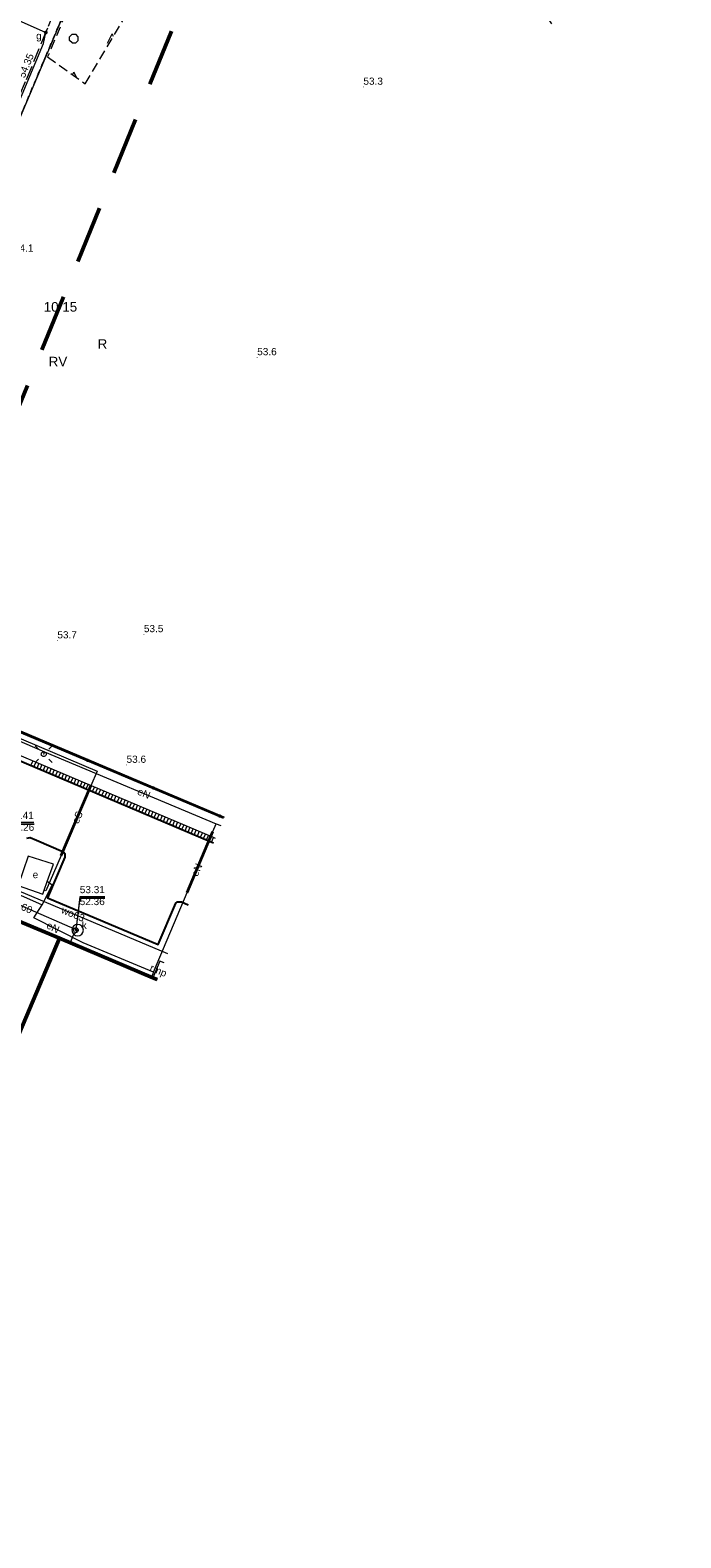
# Model space of a CAD drawing. Extents: x 5462052 to 5462554, y 5922477 to 5923179.
# Tile 16 of 42: x 5462204 to 5462272, y 5922684 to 5922841. Entities that reach past the tile are written whole.
import ezdxf
from ezdxf.enums import TextEntityAlignment as Align

# ---------------------------------------------------------------- set-up
doc = ezdxf.new("R2010")
doc.units = 0
doc.header["$PDMODE"] = 32
doc.header["$PDSIZE"] = 0.1
for name, pattern in [('PRZER1-1', [2, 1, -1]), ('PRZER2-1', [3, 2, -1]), ('PRZER3-1', [4, 3, -1]), ('PRZER3-2', [5, 3, -2])]:
    doc.linetypes.add(name, pattern=pattern)
doc.layers.get('0').update_dxf_attribs({"linetype": 'CONTINUOUS', "lineweight": 13})
for name, color, linetype, lineweight in [('EGBR', 7, 'CONTINUOUS', 18), ('EGBR_O', 7, 'CONTINUOUS', 18), ('EGBU', 7, 'CONTINUOUS', 50), ('EGDE', 7, 'CONTINUOUS', 18), ('EGDE_O', 7, 'CONTINUOUS', 18), ('GUPPRZ', 7, 'CONTINUOUS', 18), ('GUPPRZ_O', 7, 'CONTINUOUS', 18), ('OTKJ', 7, 'PRZER3-1', 18), ('OTKK', 7, 'CONTINUOUS', 25), ('OTKU', 7, 'PRZER3-1', 18), ('OTOO', 7, 'CONTINUOUS', 35), ('OTRN', 7, 'CONTINUOUS', 13), ('OTRN_O', 7, 'CONTINUOUS', 13), ('OTRS_O', 7, 'CONTINUOUS', 13), ('OTZZ', 7, 'PRZER2-1', 18), ('SUEO', 7, 'CONTINUOUS', 18), ('SULO', 7, 'CONTINUOUS', 35), ('SUPK', 7, 'CONTINUOUS', 18), ('SUPW', 7, 'CONTINUOUS', 18), ('SUPW_O', 7, 'CONTINUOUS', 18), ('zakres', 5, 'PRZER3-2', 50)]:
    doc.layers.add(name, color=color, linetype=linetype, lineweight=lineweight)
for name, color, linetype, lineweight, true_color in [('EGKK', 7, 'PRZER3-1', 18, 0x24bc24), ('EGKK_O', 7, 'PRZER3-1', 18, 0x24bc24), ('EGUG', 7, 'PRZER1-1', 18, 0x008000), ('EGUG_O', 7, 'PRZER1-1', 18, 0x008000), ('SUEP', 1, 'CONTINUOUS', 18, 0xff0000), ('SUEP_O', 1, 'CONTINUOUS', 18, 0xff0000), ('SUEU', 1, 'CONTINUOUS', 18, 0xff0000), ('SUEU_O', 1, 'CONTINUOUS', 18, 0xff0000), ('SUGP', 7, 'CONTINUOUS', 18, 0xbfbf00), ('SUGW', 7, 'CONTINUOUS', 18, 0xbfbf00), ('SUGW_O', 7, 'CONTINUOUS', 18, 0xbfbf00), ('SUKL', 7, 'CONTINUOUS', 18, 0x803300), ('SUKP', 7, 'CONTINUOUS', 18, 0x803300), ('SUKP_O', 7, 'CONTINUOUS', 18, 0x803300), ('SUWP', 5, 'CONTINUOUS', 18, 0x0000ff), ('SUWP_O', 5, 'CONTINUOUS', 18, 0x0000ff)]:
    doc.layers.add(name, color=color, linetype=linetype, lineweight=lineweight, true_color=true_color)
doc.styles.add('GEO-INFO', font='arial.ttf')

# ---------------------------------------------------------------- blocks, each defined once
blk = doc.blocks.new('OKRAG_PELNY')
at = {"color": 0}
blk.add_lwpolyline([(0, 0.5), (0.12941, 0.482963), (0.25, 0.433013), (0.353553, 0.353553), (0.433013, 0.25), (0.482963, 0.12941), (0.5, 0), (0.482963, -0.12941), (0.433013, -0.25), (0.353553, -0.353553), (0.25, -0.433013), (0.12941, -0.482963), (0, -0.5), (-0.12941, -0.482963), (-0.25, -0.433013), (-0.353553, -0.353553), (-0.433013, -0.25), (-0.482963, -0.12941), (-0.5, 0), (-0.482963, 0.12941), (-0.433013, 0.25), (-0.353553, 0.353553), (-0.25, 0.433013), (-0.12941, 0.482963)], close=True, dxfattribs=at)
blk = doc.blocks.new('POINT')
at = {"color": 0}
blk.add_point((0, 0), dxfattribs=at)
blk = doc.blocks.new('KOLO')
blk.add_hatch(color=0).paths.add_polyline_path([(-0.5, 0), (-0.482963, -0.12941), (-0.433013, -0.25), (-0.353553, -0.353553), (-0.25, -0.433013), (-0.12941, -0.482963), (0, -0.5), (0.12941, -0.482963), (0.25, -0.433013), (0.353553, -0.353553), (0.433013, -0.25), (0.482963, -0.12941), (0.5, 0), (0.482963, 0.12941), (0.433013, 0.25), (0.353553, 0.353553), (0.25, 0.433013), (0.12941, 0.482963), (0, 0.5), (-0.12941, 0.482963), (-0.25, 0.433013), (-0.353553, 0.353553), (-0.433013, 0.25), (-0.482963, 0.12941)])
blk = doc.blocks.new('SUEO')
blk.add_hatch(color=0).paths.add_polyline_path([(-0.002174, 0.089974), (0.023762, 0.086807), (0.042561, 0.0793), (0.060131, 0.066965), (0.076266, 0.047786), (0.086234, 0.025762), (0.089972, 0.002226), (0.088646, -0.015553), (0.081114, -0.038994), (0.066834, -0.060276), (0.049699, -0.075033), (0.027576, -0.085671), (0.004027, -0.08991), (-0.019639, -0.087831), (-0.040932, -0.080154), (-0.059082, -0.067892), (-0.073734, -0.051607), (-0.08374, -0.032979), (-0.089221, -0.011817), (-0.089063, 0.012951), (-0.082571, 0.035806), (-0.069528, 0.057148), (-0.048957, 0.075519), (-0.026898, 0.085887)])
at = {"color": 0}
for points in [[(-1.767767, 1.767767), (-1.06066, 1.06066)], [(1.767767, 1.767767), (1.06066, 1.06066)], [(-1.767767, -1.767767), (-1.06066, -1.06066)], [(1.767767, -1.767767), (1.06066, -1.06066)]]:
    blk.add_lwpolyline(points, dxfattribs=at)
blk = doc.blocks.new('PION_C')
at = {"color": 0}
blk.add_lwpolyline([(0, 0.5), (0, -0.5)], dxfattribs=at)

msp = doc.modelspace()

# ---------------------------------------------------------------- hatches: boundary and pattern name
at = {"layer": 'OTZZ', "linetype": 'Continuous'}
h = msp.add_hatch(dxfattribs=at)
h.set_pattern_fill('OTZZ', color=256, scale=0.5, style=0)
h.set_pattern_definition([(0, (5460000, 5920000), (4, 4), [0.3827, -7.6173]), (0, (5460000, 5920000.924), (4, 4), [0.3827, -7.6173]), (90, (5459999.7294, 5920000.2706), (-4, 4), [0.3827, -7.6173]), (90, (5460000.6533, 5920000.2706), (-4, 4), [0.3827, -7.6173]), (45, (5460000.3827, 5920000), (-4, 4), [0.382683, -5.274171]), (45, (5459999.7294, 5920000.6533), (-4, 4), [0.382683, -5.274171]), (135, (5460000, 5920000), (-4, -4), [0.382683, -5.274171]), (135, (5460000.6533, 5920000.6533), (-4, -4), [0.382683, -5.274171]), (63.43495, (5459995.6913, 5919999.962), (4, 4), [1.118034, -16.77051]), (116.56505, (5459996.6913, 5919999.962), (-4, 4), [1.118034, -16.77051])])
h.paths.add_polyline_path([(5462219.46, 5922872.12), (5462205.45, 5922838.55), (5462209.39, 5922835.73), (5462228.69, 5922868.26)], flags=0)

# ---------------------------------------------------------------- linework, layer by layer
at = {"layer": 'EGBR', "linetype": 'Continuous', "elevation": 10.18}
for points in [[(5462217.18, 5922743.99), (5462216.45, 5922742.26), (5462216.9, 5922742.07)], [(5462217.62, 5922743.81), (5462217.18, 5922743.99)]]:
    msp.add_lwpolyline(points, dxfattribs=at)
at = {"layer": 'EGBU', "linetype": 'Continuous', "elevation": 10.18}
msp.add_lwpolyline([(5462178.32, 5922741.9), (5462195.03, 5922734.88), (5462200.93, 5922748.82), (5462206.68, 5922746.39), (5462189.29, 5922705.22), (5462183.48, 5922707.68), (5462188.93, 5922720.94), (5462172.56, 5922728.03)], close=True, dxfattribs=at)
for points in [[(5462199.61, 5922700.16), (5462189.07, 5922704.62), (5462189.29, 5922705.22), (5462206.68, 5922746.39)], [(5462206.68, 5922746.39), (5462216.45, 5922742.26), (5462216.9, 5922742.07)]]:
    msp.add_lwpolyline(points, dxfattribs=at)
at = {"layer": 'EGDE', "linetype": 'Continuous', "elevation": 10.22}
for points in [[(5462260.45, 5922994.78), (5462257.87, 5922988.68), (5462236.33, 5922937.77), (5462226.35, 5922914.18), (5462222.41, 5922904.86), (5462218.2, 5922904.02), (5462198.69, 5922860.52), (5462195.01, 5922852.31), (5462186.42, 5922833.17), (5462106.7, 5922652.95), (5462122.31, 5922642.45), (5462125.42, 5922649.82), (5462149.64, 5922707.11), (5462153.14, 5922715.39), (5462179.54, 5922777.82), (5462231.34, 5922900.3), (5462234.45, 5922907.67), (5462261.1, 5922970.68), (5462269.82, 5922991.29)], [(5462223.91, 5922759.05), (5462179.54, 5922777.82), (5462231.34, 5922900.3), (5462274.63, 5922881.99)], [(5462223.91, 5922759.05), (5462179.54, 5922777.82), (5462153.14, 5922715.39), (5462198.06, 5922696.39)]]:
    msp.add_lwpolyline(points, dxfattribs=at)
at = {"layer": 'EGKK', "linetype": 'PRZER3-1', "ltscale": 0.5, "elevation": 10.06}
msp.add_lwpolyline([(5462258.13, 5922842), (5462256.43, 5922844.64), (5462215.47, 5922862.77), (5462179.54, 5922777.82), (5462223.91, 5922759.05)], dxfattribs=at)
at = {"layer": 'EGUG', "linetype": 'PRZER1-1', "ltscale": 0.5, "elevation": 10.08}
for points in [[(5462308.11, 5922563.15), (5462219.75, 5922605.06), (5462125.42, 5922649.82), (5462149.64, 5922707.11), (5462153.14, 5922715.39), (5462179.54, 5922777.82), (5462215.47, 5922862.77)], [(5462258.13, 5922842), (5462256.43, 5922844.64), (5462215.47, 5922862.77), (5462179.54, 5922777.82), (5462223.91, 5922759.05)], [(5462179.54, 5922777.82), (5462223.91, 5922759.05)]]:
    msp.add_lwpolyline(points, dxfattribs=at)
at = {"layer": 'GUPPRZ_O', "linetype": 'Continuous', "elevation": 10.8, "flags": 128}
for points in [[(5462204, 5922758.48), (5462201.38, 5922758.48), (5462199.47, 5922751.17)], [(5462204.05, 5922758.33), (5462201.43, 5922758.33), (5462199.47, 5922751.17)], [(5462201.43, 5922758.33), (5462204.05, 5922758.33)], [(5462211.43, 5922750.72), (5462208.81, 5922750.72), (5462208.4, 5922747.24)], [(5462211.42, 5922750.57), (5462208.8, 5922750.57), (5462208.4, 5922747.24)], [(5462208.8, 5922750.57), (5462211.42, 5922750.57)]]:
    msp.add_lwpolyline(points, dxfattribs=at)
at = {"layer": 'OTKJ', "linetype": 'PRZER3-1', "ltscale": 0.5, "elevation": 10.18}
msp.add_lwpolyline([(5462157.32, 5922734.47), (5462157.32, 5922734.47), (5462162.84, 5922745.51), (5462164.06, 5922748.35), (5462170.26, 5922761.57), (5462179.54, 5922781.36), (5462203.25, 5922836.2), (5462210.25, 5922853.24)], dxfattribs=at)
at = {"layer": 'OTKK', "linetype": 'Continuous', "elevation": 10.18}
for points in [[(5462222.79, 5922756.34), (5462222.62, 5922756.41), (5462187.03, 5922771.48), (5462184.18, 5922772.68), (5462181.32, 5922773.82), (5462180.27, 5922774.38), (5462179.58, 5922775.08), (5462179.15, 5922775.84), (5462178.88, 5922777.25), (5462178.89, 5922778.66), (5462179.54, 5922781.36)], [(5462203.29, 5922756.86), (5462203.64, 5922756.91), (5462204.28, 5922756.64), (5462207.11, 5922755.43), (5462207.24, 5922755.26), (5462207.26, 5922754.86), (5462205.45, 5922750.6), (5462217, 5922745.72), (5462218.84, 5922750.05), (5462219.03, 5922750.21), (5462219.43, 5922750.2), (5462220.13, 5922749.9)]]:
    msp.add_lwpolyline(points, dxfattribs=at)
at = {"layer": 'OTKU', "linetype": 'PRZER3-1', "ltscale": 0.5, "elevation": 10.18}
for points in [[(5462222.79, 5922756.34), (5462222.62, 5922756.41), (5462187.03, 5922771.48)], [(5462203.29, 5922756.86), (5462203.64, 5922756.91), (5462204.28, 5922756.64), (5462207.11, 5922755.43), (5462207.24, 5922755.26), (5462207.26, 5922754.86), (5462205.45, 5922750.6), (5462217, 5922745.72), (5462218.84, 5922750.05), (5462219.03, 5922750.21), (5462219.43, 5922750.2), (5462220.13, 5922749.9)]]:
    msp.add_lwpolyline(points, dxfattribs=at)
at = {"layer": 'OTOO', "linetype": 'Continuous', "elevation": 10.18}
msp.add_lwpolyline([(5462223.88, 5922758.98), (5462184.67, 5922775.51), (5462183.78, 5922773.1)], dxfattribs=at)
at = {"layer": 'OTZZ', "linetype": 'PRZER2-1', "ltscale": 0.5, "elevation": 10.1}
msp.add_lwpolyline([(5462219.46, 5922872.12), (5462205.45, 5922838.55), (5462209.39, 5922835.73), (5462228.69, 5922868.26)], close=True, dxfattribs=at)
at = {"layer": 'SUEP', "linetype": 'Continuous', "elevation": 10.14}
for points in [[(5462183.16, 5922774.75), (5462183.88, 5922775.18), (5462183.99, 5922775.19), (5462210.64, 5922763.87), (5462209.97, 5922762.32), (5462206.85, 5922755.06), (5462205.28, 5922751.36), (5462205.09, 5922751.42)], [(5462186.4, 5922773.62), (5462186.52, 5922773.94), (5462205.14, 5922765.87)], [(5462205.04, 5922765.64), (5462205.14, 5922765.87)], [(5462205.14, 5922765.87), (5462223.08, 5922758.37)], [(5462184.84, 5922758.5), (5462196.52, 5922753.48), (5462201.67, 5922751.3), (5462204.88, 5922749.87)], [(5462216.53, 5922742.83), (5462220.04, 5922751.18), (5462222.72, 5922757.54), (5462223.08, 5922758.37)], [(5462223.08, 5922758.37), (5462223.55, 5922758.18)], [(5462204.88, 5922749.87), (5462205.94, 5922751.93), (5462205.41, 5922752.31)], [(5462216.53, 5922742.83), (5462209.16, 5922745.9), (5462204.02, 5922748.54), (5462204.88, 5922749.87)], [(5462216.53, 5922742.83), (5462216.31, 5922742.32)]]:
    msp.add_lwpolyline(points, dxfattribs=at)
at = {"layer": 'SUEU', "linetype": 'Continuous', "elevation": 10.14}
msp.add_lwpolyline([(5462203.42, 5922754.97), (5462202.36, 5922751.89), (5462204.94, 5922751), (5462205.09, 5922751.42), (5462205.41, 5922752.31), (5462206.06, 5922754.12)], close=True, dxfattribs=at)
at = {"layer": 'SUGP', "linetype": 'Continuous', "elevation": 10.14}
for points in [[(5462157.89, 5922855.31), (5462157.6, 5922856.13), (5462170.14, 5922861.38), (5462175.27, 5922859.14), (5462177.94, 5922853.31), (5462205.26, 5922841.1)], [(5462129.61, 5922612.64), (5462129.61, 5922612.81), (5462139.96, 5922634.08), (5462142.78, 5922640.09), (5462122.88, 5922649.46), (5462112.22, 5922654.37), (5462110.29, 5922655.32), (5462112.99, 5922662.57), (5462118.55, 5922675.64), (5462120.22, 5922678.85), (5462129.99, 5922701.56), (5462133.79, 5922709.41), (5462135.62, 5922711.38), (5462138.86, 5922717.19), (5462148.22, 5922738.46), (5462152.56, 5922748.02), (5462159.39, 5922763.14), (5462168.69, 5922785.75), (5462174.05, 5922797.54), (5462179.61, 5922795.49), (5462185.28, 5922792.78), (5462205.02, 5922839.95), (5462205.26, 5922841.1), (5462205.47, 5922841.59)]]:
    msp.add_lwpolyline(points, dxfattribs=at)
at = {"layer": 'SUKL', "linetype": 'Continuous', "elevation": 10.14}
for points in [[(5462222.8, 5922756.36), (5462222.59, 5922756.45), (5462187.03, 5922771.52)], [(5462222.99, 5922756.82), (5462222.79, 5922756.91), (5462187.23, 5922771.98)]]:
    msp.add_lwpolyline(points, dxfattribs=at)
at = {"layer": 'SUKP', "linetype": 'Continuous', "elevation": 10.14}
for points in [[(5462208.59, 5922747.24), (5462207.81, 5922747.56), (5462199.47, 5922751.17), (5462199.25, 5922750.41), (5462195.58, 5922741.74)], [(5462208.59, 5922747.24), (5462208.09, 5922746.65), (5462207.79, 5922745.92)]]:
    msp.add_lwpolyline(points, dxfattribs=at)
at = {"layer": 'SULO', "linetype": 'Continuous', "elevation": 10.12}
for points in [[(5462206.85, 5922755.06), (5462209.97, 5922762.32)], [(5462220.04, 5922751.18), (5462222.72, 5922757.54)]]:
    msp.add_lwpolyline(points, dxfattribs=at)
at = {"layer": 'SUPK', "linetype": 'Continuous', "elevation": 10.14}
msp.add_lwpolyline([(5462208.59, 5922747.84, 1), (5462208.59, 5922746.64, 1)], format="xyb", close=True, dxfattribs=at)
at = {"layer": 'SUWP', "linetype": 'Continuous', "elevation": 10.14}
msp.add_lwpolyline([(5462218.01, 5922744.75), (5462198.22, 5922753.09)], dxfattribs=at)
at = {"layer": 'zakres', "ltscale": 2, "elevation": 10.04}
msp.add_lwpolyline([(5462132.02, 5922631.89), (5462350.16, 5922528.87), (5462411.69, 5922509.55), (5462519.64, 5922508.8), (5462516.03, 5922540.79), (5462419.68, 5922542.97), (5462148.36, 5922668.94), (5462333.73, 5923125.01)], dxfattribs=at)

# ---------------------------------------------------------------- block references
at = {"layer": 'GUPPRZ'}
msp.add_blockref('POINT', (5462208.4, 5922747.24, 10.16), dxfattribs=at)
msp.add_blockref('POINT', (5462208.4, 5922747.24, 10.16), dxfattribs=at)
at = {"layer": 'OTOO', "xscale": 0.35, "yscale": 0.35}
for p in [(5462209.61, 5922765, 10.18), (5462216.52, 5922762.09, 10.18), (5462223.43, 5922759.17, 10.18)]:
    msp.add_blockref('KOLO', p, dxfattribs=at)
at = {"layer": 'OTRN', "xscale": 0.09, "yscale": 0.09}
for p in [(5462238.45, 5922835.41, 10.08), (5462227.35, 5922807.13, 10.08), (5462206.47, 5922777.52, 10.08), (5462215.51, 5922778.17, 10.08), (5462213.7, 5922764.51, 10.08)]:
    msp.add_blockref('KOLO', p, dxfattribs=at)
at = {"layer": 'SUEO', "xscale": 0.5, "yscale": 0.5}
for name, p in [('SUEO', (5462205.04, 5922765.64, 10.15)), ('OKRAG_PELNY', (5462205.04, 5922765.64, 10.16))]:
    msp.add_blockref(name, p, dxfattribs=at)
at = {"layer": 'SUGW', "xscale": 0.4, "yscale": 0.4}
msp.add_blockref('KOLO', (5462205.26, 5922841.1, 10.16), dxfattribs=at)
at = {"layer": 'SUKL', "xscale": 0.5, "yscale": 0.5}
for p, rotation in [((5462203.79, 5922764.69, 10.14), 157.0332172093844), ((5462204.12, 5922764.55, 10.14), 157.0332172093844), ((5462204.44, 5922764.41, 10.14), 157.0332172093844), ((5462204.76, 5922764.28, 10.14), 157.0332172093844), ((5462205.08, 5922764.14, 10.14), 157.0332172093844), ((5462205.4, 5922764.01, 10.14), 157.0332172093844), ((5462205.73, 5922763.87, 10.14), 157.0332172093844), ((5462206.05, 5922763.73, 10.14), 157.0332172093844), ((5462206.37, 5922763.6, 10.14), 157.0332172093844), ((5462206.69, 5922763.46, 10.14), 157.0332172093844), ((5462207.02, 5922763.32, 10.14), 157.0332172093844), ((5462207.34, 5922763.19, 10.14), 157.0332172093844), ((5462207.66, 5922763.05, 10.14), 157.0332172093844), ((5462207.98, 5922762.91, 10.14), 157.0332172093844), ((5462208.31, 5922762.78, 10.14), 157.0332172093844), ((5462208.63, 5922762.64, 10.14), 157.0332172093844), ((5462208.95, 5922762.5, 10.14), 157.0332172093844), ((5462209.27, 5922762.37, 10.14), 157.0332172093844), ((5462209.59, 5922762.23, 10.14), 157.0332172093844), ((5462209.92, 5922762.09, 10.14), 157.0332172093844), ((5462210.24, 5922761.96, 10.14), 157.0332172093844), ((5462210.56, 5922761.82, 10.14), 157.0332172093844), ((5462210.88, 5922761.68, 10.14), 157.0332172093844), ((5462211.21, 5922761.55, 10.14), 157.0332172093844), ((5462211.53, 5922761.41, 10.14), 157.0332172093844), ((5462211.85, 5922761.27, 10.14), 157.0332172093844), ((5462212.17, 5922761.14, 10.14), 157.0332172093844), ((5462212.49, 5922761, 10.14), 157.0332172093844), ((5462212.82, 5922760.86, 10.14), 157.0332172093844), ((5462213.14, 5922760.73, 10.14), 157.0332172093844), ((5462213.46, 5922760.59, 10.14), 157.0332172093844), ((5462213.78, 5922760.45, 10.14), 157.0332172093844), ((5462214.11, 5922760.32, 10.14), 157.0332172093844), ((5462214.43, 5922760.18, 10.14), 157.0332172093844), ((5462214.75, 5922760.04, 10.14), 157.0332172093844), ((5462215.07, 5922759.91, 10.14), 157.0332172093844), ((5462215.39, 5922759.77, 10.14), 157.0332172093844), ((5462215.72, 5922759.64, 10.14), 157.0332172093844), ((5462216.04, 5922759.5, 10.14), 157.0332172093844), ((5462216.36, 5922759.36, 10.14), 157.0332172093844), ((5462216.68, 5922759.23, 10.14), 157.0332172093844), ((5462217.01, 5922759.09, 10.14), 157.0332172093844), ((5462217.33, 5922758.95, 10.14), 157.0332172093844), ((5462217.65, 5922758.82, 10.14), 157.0332172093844), ((5462217.97, 5922758.68, 10.14), 157.0332172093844), ((5462218.3, 5922758.54, 10.14), 157.0332172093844), ((5462218.62, 5922758.41, 10.14), 157.0332172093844), ((5462218.94, 5922758.27, 10.14), 157.0332172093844), ((5462219.26, 5922758.13, 10.14), 157.0332172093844), ((5462219.58, 5922758, 10.14), 157.0332172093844), ((5462219.91, 5922757.86, 10.14), 157.0332172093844), ((5462220.23, 5922757.72, 10.14), 157.0332172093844), ((5462220.55, 5922757.59, 10.14), 157.0332172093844), ((5462220.87, 5922757.45, 10.14), 157.0332172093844), ((5462221.2, 5922757.31, 10.14), 157.0332172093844), ((5462221.52, 5922757.18, 10.14), 157.0332172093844), ((5462221.84, 5922757.04, 10.14), 157.0332172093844), ((5462222.16, 5922756.9, 10.14), 157.0332172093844), ((5462222.48, 5922756.77, 10.14), 157.0332172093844), ((5462222.69, 5922756.68, 10.14), 157.0532846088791)]:
    msp.add_blockref('PION_C', p, dxfattribs=dict(at, rotation=rotation))
at = {"layer": 'SUPW', "xscale": 0.5, "yscale": 0.5}
msp.add_blockref('OKRAG_PELNY', (5462208.4, 5922747.24, 10.18), dxfattribs=at)

# ---------------------------------------------------------------- texts
at = {"layer": 'EGBR_O', "linetype": 'Continuous', "style": 'GEO-INFO'}
msp.add_text('rmp', height=0.75, rotation=337.1442, dxfattribs=at).set_placement((5462217.03, 5922743.02, 10.8), align=Align.MIDDLE_CENTER)
at = {"layer": 'EGDE_O', "linetype": 'Continuous', "style": 'GEO-INFO'}
msp.add_text('10/15', height=1, dxfattribs=at).set_placement((5462206.79, 5922812.43, 10.8), align=Align.MIDDLE)
at = {"layer": 'EGKK_O', "linetype": 'Continuous', "style": 'GEO-INFO'}
msp.add_text('RV', height=1, dxfattribs=at).set_placement((5462206.53, 5922806.69, 10.8), align=Align.MIDDLE)
at = {"layer": 'EGUG_O', "linetype": 'Continuous', "style": 'GEO-INFO'}
msp.add_text('R', height=1, dxfattribs=at).set_placement((5462211.18, 5922808.53, 10.8), align=Align.MIDDLE)
at = {"layer": 'GUPPRZ_O', "linetype": 'Continuous', "style": 'GEO-INFO'}
for s, p in [('53.41', (5462201.38, 5922758.64)), ('52.26', (5462201.43, 5922757.4)), ('53.31', (5462208.81, 5922750.88)), ('52.36', (5462208.8, 5922749.63))]:
    msp.add_text(s, height=0.75, rotation=360, dxfattribs=at).set_placement(p, align=Align.BOTTOM_LEFT)
at = {"layer": 'OTRN_O', "linetype": 'Continuous', "style": 'GEO-INFO'}
for s, p in [('53.3', (5462238.45, 5922835.41, 10.8)), ('54.1', (5462201.93, 5922817.96, 10.8)), ('53.6', (5462227.35, 5922807.13, 10.8)), ('53.5', (5462215.51, 5922778.17, 10.8)), ('53.7', (5462206.47, 5922777.52, 10.8)), ('53.6', (5462213.7, 5922764.51, 10.8))]:
    msp.add_text(s, height=0.75, rotation=360, dxfattribs=at).set_placement(p, align=Align.BOTTOM_LEFT)
at = {"layer": 'OTRS_O', "linetype": 'Continuous', "style": 'GEO-INFO'}
msp.add_text('54.35', height=0.75, rotation=67.6754, dxfattribs=at).set_placement((5462203.25, 5922836.2, 10.8), align=Align.BOTTOM_LEFT)
at = {"layer": 'SUEP_O', "linetype": 'Continuous', "style": 'GEO-INFO'}
for s, rotation, p in [('eN', 337.3121, (5462215.51, 5922761.54, 10.8)), ('eS', 66.7443, (5462208.56, 5922759.03, 10.8)), ('eN', 67.1502, (5462221.04, 5922753.54, 10.8)), ('eN', 332.8141, (5462206.01, 5922747.52, 10.8))]:
    msp.add_text(s, height=0.75, rotation=rotation, dxfattribs=at).set_placement(p, align=Align.MIDDLE)
at = {"layer": 'SUEU_O', "linetype": 'Continuous', "style": 'GEO-INFO'}
msp.add_text('e', height=0.75, rotation=360, dxfattribs=at).set_placement((5462204.18, 5922753.04, 10.8), align=Align.MIDDLE)
at = {"layer": 'SUGW_O', "linetype": 'Continuous', "style": 'GEO-INFO'}
msp.add_text('g', height=0.75, rotation=360, dxfattribs=at).set_placement((5462204.83, 5922841.13, 10.8), align=Align.TOP_RIGHT)
at = {"layer": 'SUKP_O', "linetype": 'Continuous', "style": 'GEO-INFO'}
msp.add_text('ks160', height=0.75, rotation=336.5944, dxfattribs=at).set_placement((5462202.53, 5922749.85, 10.8), align=Align.MIDDLE)
at = {"layer": 'SUPW_O', "linetype": 'Continuous', "style": 'GEO-INFO'}
msp.add_text('k', height=0.75, rotation=360, dxfattribs=at).set_placement((5462209.01, 5922747.15, 10.8), align=Align.BOTTOM_LEFT)
at = {"layer": 'SUWP_O', "linetype": 'Continuous', "style": 'GEO-INFO'}
msp.add_text('wo63', height=0.75, rotation=337.1522, dxfattribs=at).set_placement((5462208.11, 5922748.92, 10.8), align=Align.MIDDLE_CENTER)

doc.saveas('drawing.dxf')
